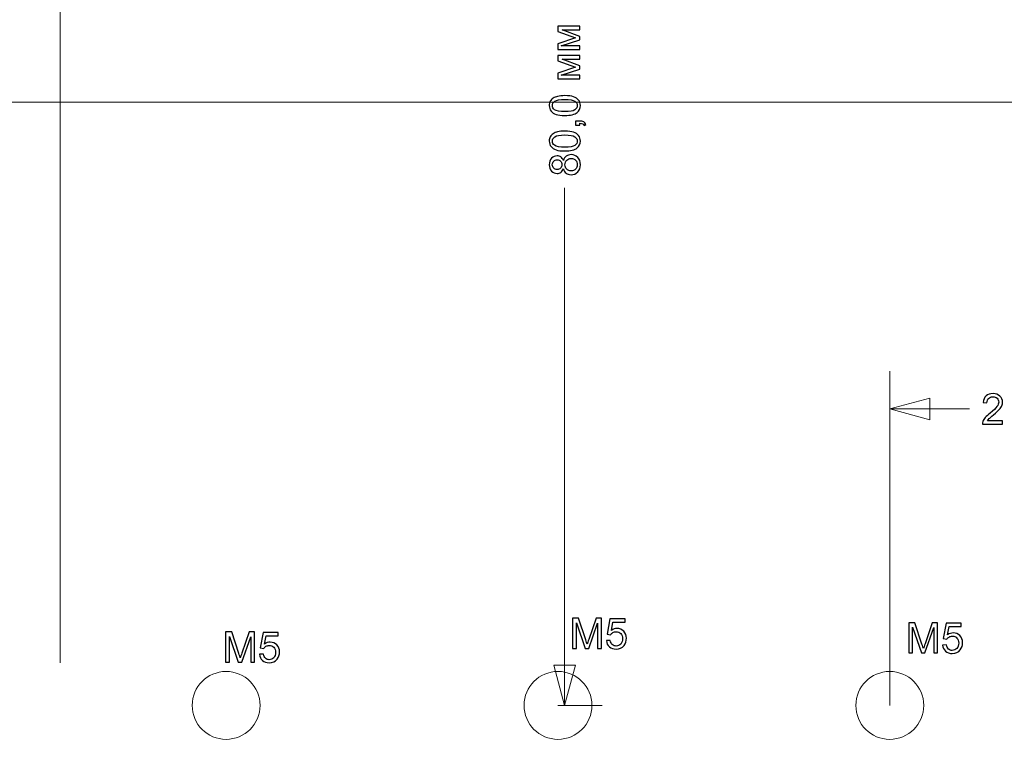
# Model space of a CAD drawing. Header units: centimetres. Extents: x -11.5 to 13.4, y -10.5 to 6.9.
# Tile 19 of 21: x -0.3 to 6.3, y -4.4 to 0.5. Entities that reach past the tile are written whole.
import ezdxf
from ezdxf.lldxf.tags import DXFTag

# ---------------------------------------------------------------- set-up
doc = ezdxf.new("R2010")
doc.units = ezdxf.units.CM
doc.header["$MEASUREMENT"] = 0
doc.layers.add('layer 1', color=7, linetype='Continuous')
tags = doc.linetypes.add('New Line1', pattern=[0.6, 0.1, -0.5]).pattern_tags.tags
tags[6:7] = [DXFTag(74, 4), DXFTag(75, 0), DXFTag(340, '0'), DXFTag(46, 1.0), DXFTag(50, 0.0), DXFTag(44, 0.0), DXFTag(45, 0.0)]
tags[4:5] = [DXFTag(74, 4), DXFTag(75, 0), DXFTag(340, '0'), DXFTag(46, 1.0), DXFTag(50, 0.0), DXFTag(44, 0.0), DXFTag(45, 0.0)]
tags = doc.linetypes.add('New Line2', pattern=[0.6, 0.1, -0.5]).pattern_tags.tags
tags[6:7] = [DXFTag(74, 4), DXFTag(75, 0), DXFTag(340, '0'), DXFTag(46, 1.0), DXFTag(50, 0.0), DXFTag(44, 0.0), DXFTag(45, 0.0)]
tags[4:5] = [DXFTag(74, 4), DXFTag(75, 0), DXFTag(340, '0'), DXFTag(46, 1.0), DXFTag(50, 0.0), DXFTag(44, 0.0), DXFTag(45, 0.0)]

msp = doc.modelspace()

# ---------------------------------------------------------------- linework, layer by layer
at = {"layer": 'layer 1', "color": 7, "lineweight": 20}
for points, knots in [([(-11.49975, 5.50014), (-11.49975, 5.50014), (11.49998, 5.50014), (11.49998, 5.50014), (11.49998, 5.50014), (11.49998, 5.50014), (11.49998, -5.49959), (11.49998, -5.49959), (11.49998, -5.49959), (11.49998, -5.49974), (11.49986, -5.49986), (11.4997, -5.49986), (11.4997, -5.49986), (11.4997, -5.49986), (-11.49975, -5.49986), (-11.49975, -5.49986), (-11.49975, -5.49986), (-11.49991, -5.49986), (-11.50002, -5.49974), (-11.50002, -5.49959), (-11.50002, -5.49959), (-11.50002, -5.49959), (-11.50002, 5.49987), (-11.50002, 5.49987), (-11.50002, 5.49987), (-11.50002, 5.50002), (-11.49991, 5.50014), (-11.49975, 5.50014)], [0, 0, 0, 0, 0.125, 0.125, 0.125, 0.125, 0.25, 0.25, 0.25, 0.25, 0.375, 0.375, 0.375, 0.375, 0.5, 0.5, 0.5, 0.5, 0.625, 0.625, 0.625, 0.625, 0.75, 0.75, 0.75, 0.75, 1, 1, 1, 1]), ([(1.32498, -3.99986), (1.32498, -4.12412), (1.22424, -4.22486), (1.09998, -4.22486), (1.09998, -4.22486), (0.97572, -4.22486), (0.87498, -4.12412), (0.87498, -3.99986), (0.87498, -3.99986), (0.87498, -3.8756), (0.97572, -3.77486), (1.09998, -3.77486), (1.09998, -3.77486), (1.22424, -3.77486), (1.32498, -3.8756), (1.32498, -3.99986)], [0, 0, 0, 0, 0.2, 0.2, 0.2, 0.2, 0.4, 0.4, 0.4, 0.4, 0.6, 0.6, 0.6, 0.6, 1, 1, 1, 1]), ([(3.52498, -3.99986), (3.52498, -4.12412), (3.42424, -4.22486), (3.29998, -4.22486), (3.29998, -4.22486), (3.17572, -4.22486), (3.07498, -4.12412), (3.07498, -3.99986), (3.07498, -3.99986), (3.07498, -3.8756), (3.17572, -3.77486), (3.29998, -3.77486), (3.29998, -3.77486), (3.42424, -3.77486), (3.52498, -3.8756), (3.52498, -3.99986)], [0, 0, 0, 0, 0.2, 0.2, 0.2, 0.2, 0.4, 0.4, 0.4, 0.4, 0.6, 0.6, 0.6, 0.6, 1, 1, 1, 1]), ([(5.72498, -3.99986), (5.72498, -4.12412), (5.62424, -4.22486), (5.49998, -4.22486), (5.49998, -4.22486), (5.37572, -4.22486), (5.27498, -4.12412), (5.27498, -3.99986), (5.27498, -3.99986), (5.27498, -3.8756), (5.37572, -3.77486), (5.49998, -3.77486), (5.49998, -3.77486), (5.62424, -3.77486), (5.72498, -3.8756), (5.72498, -3.99986)], [0, 0, 0, 0, 0.2, 0.2, 0.2, 0.2, 0.4, 0.4, 0.4, 0.4, 0.6, 0.6, 0.6, 0.6, 1, 1, 1, 1])]:
    msp.add_open_spline(points, degree=3, knots=knots, dxfattribs=at)
at = {"layer": 'layer 1', "color": 250, "linetype": 'New Line2', "lineweight": 20}
msp.add_open_spline([(-0.00002, -3.71637), (-0.00002, -3.71637), (-0.00002, 4.00014), (-0.00002, 4.00014)], degree=3, dxfattribs=at)
at = {"layer": 'layer 1', "color": 250}
for points, knots in [([(3.29891, 0.34892), (3.29891, 0.34892), (3.29891, 0.38712), (3.29891, 0.38712), (3.29891, 0.38712), (3.29891, 0.38712), (3.41612, 0.42583), (3.41612, 0.42583), (3.41612, 0.42583), (3.41612, 0.42583), (3.29891, 0.46868), (3.29891, 0.46868), (3.29891, 0.46868), (3.29891, 0.46868), (3.29891, 0.50414), (3.29891, 0.50414), (3.29891, 0.50414), (3.29891, 0.50414), (3.44538, 0.50414), (3.44538, 0.50414), (3.44538, 0.50414), (3.44538, 0.50414), (3.44538, 0.47931), (3.44538, 0.47931), (3.44538, 0.47931), (3.44538, 0.47931), (3.32746, 0.47931), (3.32746, 0.47931), (3.32746, 0.47931), (3.32746, 0.47931), (3.44538, 0.43618), (3.44538, 0.43618), (3.44538, 0.43618), (3.44538, 0.43618), (3.44538, 0.41397), (3.44538, 0.41397), (3.44538, 0.41397), (3.44538, 0.41397), (3.32181, 0.37319), (3.32181, 0.37319), (3.32181, 0.37319), (3.32181, 0.37319), (3.44538, 0.37319), (3.44538, 0.37319), (3.44538, 0.37319), (3.44538, 0.37319), (3.44538, 0.34892), (3.44538, 0.34892), (3.44538, 0.34892), (3.44538, 0.34892), (3.29891, 0.34892), (3.29891, 0.34892)], [0, 0, 0, 0, 0.0714286, 0.0714286, 0.0714286, 0.0714286, 0.1428571, 0.1428571, 0.1428571, 0.1428571, 0.2142857, 0.2142857, 0.2142857, 0.2142857, 0.2857143, 0.2857143, 0.2857143, 0.2857143, 0.3571429, 0.3571429, 0.3571429, 0.3571429, 0.4285714, 0.4285714, 0.4285714, 0.4285714, 0.5, 0.5, 0.5, 0.5, 0.5714286, 0.5714286, 0.5714286, 0.5714286, 0.6428571, 0.6428571, 0.6428571, 0.6428571, 0.7142857, 0.7142857, 0.7142857, 0.7142857, 0.7857143, 0.7857143, 0.7857143, 0.7857143, 0.8571429, 0.8571429, 0.8571429, 0.8571429, 1, 1, 1, 1]), ([(3.29891, 0.15489), (3.29891, 0.15489), (3.29891, 0.19309), (3.29891, 0.19309), (3.29891, 0.19309), (3.29891, 0.19309), (3.41612, 0.2318), (3.41612, 0.2318), (3.41612, 0.2318), (3.41612, 0.2318), (3.29891, 0.27465), (3.29891, 0.27465), (3.29891, 0.27465), (3.29891, 0.27465), (3.29891, 0.31011), (3.29891, 0.31011), (3.29891, 0.31011), (3.29891, 0.31011), (3.44538, 0.31011), (3.44538, 0.31011), (3.44538, 0.31011), (3.44538, 0.31011), (3.44538, 0.28528), (3.44538, 0.28528), (3.44538, 0.28528), (3.44538, 0.28528), (3.32746, 0.28528), (3.32746, 0.28528), (3.32746, 0.28528), (3.32746, 0.28528), (3.44538, 0.24215), (3.44538, 0.24215), (3.44538, 0.24215), (3.44538, 0.24215), (3.44538, 0.21994), (3.44538, 0.21994), (3.44538, 0.21994), (3.44538, 0.21994), (3.32181, 0.17916), (3.32181, 0.17916), (3.32181, 0.17916), (3.32181, 0.17916), (3.44538, 0.17916), (3.44538, 0.17916), (3.44538, 0.17916), (3.44538, 0.17916), (3.44538, 0.15489), (3.44538, 0.15489), (3.44538, 0.15489), (3.44538, 0.15489), (3.29891, 0.15489), (3.29891, 0.15489)], [0, 0, 0, 0, 0.0714286, 0.0714286, 0.0714286, 0.0714286, 0.1428571, 0.1428571, 0.1428571, 0.1428571, 0.2142857, 0.2142857, 0.2142857, 0.2142857, 0.2857143, 0.2857143, 0.2857143, 0.2857143, 0.3571429, 0.3571429, 0.3571429, 0.3571429, 0.4285714, 0.4285714, 0.4285714, 0.4285714, 0.5, 0.5, 0.5, 0.5, 0.5714286, 0.5714286, 0.5714286, 0.5714286, 0.6428571, 0.6428571, 0.6428571, 0.6428571, 0.7142857, 0.7142857, 0.7142857, 0.7142857, 0.7857143, 0.7857143, 0.7857143, 0.7857143, 0.8571429, 0.8571429, 0.8571429, 0.8571429, 1, 1, 1, 1]), ([(3.34566, -0.0881), (3.32181, -0.0881), (3.30253, -0.08565), (3.28795, -0.08076), (3.28795, -0.08076), (3.27332, -0.07582), (3.26208, -0.06853), (3.25422, -0.05884), (3.25422, -0.05884), (3.24637, -0.0492), (3.24246, -0.03701), (3.24246, -0.02234), (3.24246, -0.02234), (3.24246, -0.01152), (3.24463, -0.00202), (3.249, 0.00621), (3.249, 0.00621), (3.25338, 0.0144), (3.25968, 0.02117), (3.26791, 0.02644), (3.26791, 0.02644), (3.2761, 0.03171), (3.28611, 0.03584), (3.29792, 0.03886), (3.29792, 0.03886), (3.30973, 0.04191), (3.32567, 0.04342), (3.34566, 0.04342), (3.34566, 0.04342), (3.36937, 0.04342), (3.38856, 0.04097), (3.40314, 0.03613), (3.40314, 0.03613), (3.41777, 0.03128), (3.42901, 0.02399), (3.43691, 0.0143), (3.43691, 0.0143), (3.44482, 0.00466), (3.44877, -0.00757), (3.44877, -0.02234), (3.44877, -0.02234), (3.44877, -0.04177), (3.44185, -0.05705), (3.42798, -0.06815), (3.42798, -0.06815), (3.41104, -0.08146), (3.38362, -0.0881), (3.34566, -0.0881)], [0, 0, 0, 0, 0.0769231, 0.0769231, 0.0769231, 0.0769231, 0.1538462, 0.1538462, 0.1538462, 0.1538462, 0.2307692, 0.2307692, 0.2307692, 0.2307692, 0.3076923, 0.3076923, 0.3076923, 0.3076923, 0.3846154, 0.3846154, 0.3846154, 0.3846154, 0.4615385, 0.4615385, 0.4615385, 0.4615385, 0.5384615, 0.5384615, 0.5384615, 0.5384615, 0.6153846, 0.6153846, 0.6153846, 0.6153846, 0.6923077, 0.6923077, 0.6923077, 0.6923077, 0.7692308, 0.7692308, 0.7692308, 0.7692308, 0.8461538, 0.8461538, 0.8461538, 0.8461538, 1, 1, 1, 1]), ([(3.34576, -0.0627), (3.37901, -0.0627), (3.40112, -0.05884), (3.41203, -0.05108), (3.41203, -0.05108), (3.42299, -0.04332), (3.42845, -0.03372), (3.42845, -0.02234), (3.42845, -0.02234), (3.42845, -0.01096), (3.42294, -0.00136), (3.41198, 0.0064), (3.41198, 0.0064), (3.40098, 0.01416), (3.37892, 0.01802), (3.34576, 0.01802), (3.34576, 0.01802), (3.3125, 0.01802), (3.29039, 0.01416), (3.27948, 0.0064), (3.27948, 0.0064), (3.26852, -0.00131), (3.26307, -0.011), (3.26307, -0.02262), (3.26307, -0.02262), (3.26307, -0.034), (3.26791, -0.04313), (3.27755, -0.04995), (3.27755, -0.04995), (3.28983, -0.05846), (3.3126, -0.0627), (3.34576, -0.0627)], [0, 0, 0, 0, 0.1111111, 0.1111111, 0.1111111, 0.1111111, 0.2222222, 0.2222222, 0.2222222, 0.2222222, 0.3333333, 0.3333333, 0.3333333, 0.3333333, 0.4444444, 0.4444444, 0.4444444, 0.4444444, 0.5555556, 0.5555556, 0.5555556, 0.5555556, 0.6666667, 0.6666667, 0.6666667, 0.6666667, 0.7777778, 0.7777778, 0.7777778, 0.7777778, 1, 1, 1, 1]), ([(3.44538, -0.15324), (3.44538, -0.15324), (3.41716, -0.15324), (3.41716, -0.15324), (3.41716, -0.15324), (3.41716, -0.15324), (3.41716, -0.12502), (3.41716, -0.12502), (3.41716, -0.12502), (3.41716, -0.12502), (3.44538, -0.12502), (3.44538, -0.12502), (3.44538, -0.12502), (3.45578, -0.12502), (3.46419, -0.12685), (3.47059, -0.13057), (3.47059, -0.13057), (3.47699, -0.13424), (3.48197, -0.14012), (3.48546, -0.14816), (3.48546, -0.14816), (3.48546, -0.14816), (3.47473, -0.15494), (3.47473, -0.15494), (3.47473, -0.15494), (3.47243, -0.14967), (3.46904, -0.14581), (3.46462, -0.14336), (3.46462, -0.14336), (3.46015, -0.14087), (3.45375, -0.13946), (3.44538, -0.13918), (3.44538, -0.13918), (3.44538, -0.13918), (3.44538, -0.15324), (3.44538, -0.15324)], [0, 0, 0, 0, 0.1, 0.1, 0.1, 0.1, 0.2, 0.2, 0.2, 0.2, 0.3, 0.3, 0.3, 0.3, 0.4, 0.4, 0.4, 0.4, 0.5, 0.5, 0.5, 0.5, 0.6, 0.6, 0.6, 0.6, 0.7, 0.7, 0.7, 0.7, 0.8, 0.8, 0.8, 0.8, 1, 1, 1, 1]), ([(3.34566, -0.32347), (3.32181, -0.32347), (3.30253, -0.32102), (3.28795, -0.31613), (3.28795, -0.31613), (3.27332, -0.31119), (3.26208, -0.3039), (3.25422, -0.29421), (3.25422, -0.29421), (3.24637, -0.28457), (3.24246, -0.27238), (3.24246, -0.25771), (3.24246, -0.25771), (3.24246, -0.24689), (3.24463, -0.23739), (3.249, -0.22916), (3.249, -0.22916), (3.25338, -0.22097), (3.25968, -0.2142), (3.26791, -0.20893), (3.26791, -0.20893), (3.2761, -0.20366), (3.28611, -0.19953), (3.29792, -0.19651), (3.29792, -0.19651), (3.30973, -0.19346), (3.32567, -0.19195), (3.34566, -0.19195), (3.34566, -0.19195), (3.36937, -0.19195), (3.38856, -0.1944), (3.40314, -0.19924), (3.40314, -0.19924), (3.41777, -0.20409), (3.42901, -0.21138), (3.43691, -0.22107), (3.43691, -0.22107), (3.44482, -0.23071), (3.44877, -0.24294), (3.44877, -0.25771), (3.44877, -0.25771), (3.44877, -0.27714), (3.44185, -0.29242), (3.42798, -0.30352), (3.42798, -0.30352), (3.41104, -0.31683), (3.38362, -0.32347), (3.34566, -0.32347)], [0, 0, 0, 0, 0.0769231, 0.0769231, 0.0769231, 0.0769231, 0.1538462, 0.1538462, 0.1538462, 0.1538462, 0.2307692, 0.2307692, 0.2307692, 0.2307692, 0.3076923, 0.3076923, 0.3076923, 0.3076923, 0.3846154, 0.3846154, 0.3846154, 0.3846154, 0.4615385, 0.4615385, 0.4615385, 0.4615385, 0.5384615, 0.5384615, 0.5384615, 0.5384615, 0.6153846, 0.6153846, 0.6153846, 0.6153846, 0.6923077, 0.6923077, 0.6923077, 0.6923077, 0.7692308, 0.7692308, 0.7692308, 0.7692308, 0.8461538, 0.8461538, 0.8461538, 0.8461538, 1, 1, 1, 1]), ([(3.34576, -0.29807), (3.37901, -0.29807), (3.40112, -0.29421), (3.41203, -0.28645), (3.41203, -0.28645), (3.42299, -0.27869), (3.42845, -0.26909), (3.42845, -0.25771), (3.42845, -0.25771), (3.42845, -0.24633), (3.42294, -0.23673), (3.41198, -0.22897), (3.41198, -0.22897), (3.40098, -0.22121), (3.37892, -0.21735), (3.34576, -0.21735), (3.34576, -0.21735), (3.3125, -0.21735), (3.29039, -0.22121), (3.27948, -0.22897), (3.27948, -0.22897), (3.26852, -0.23668), (3.26307, -0.24637), (3.26307, -0.25799), (3.26307, -0.25799), (3.26307, -0.26937), (3.26791, -0.2785), (3.27755, -0.28532), (3.27755, -0.28532), (3.28983, -0.29383), (3.3126, -0.29807), (3.34576, -0.29807)], [0, 0, 0, 0, 0.1111111, 0.1111111, 0.1111111, 0.1111111, 0.2222222, 0.2222222, 0.2222222, 0.2222222, 0.3333333, 0.3333333, 0.3333333, 0.3333333, 0.4444444, 0.4444444, 0.4444444, 0.4444444, 0.5555556, 0.5555556, 0.5555556, 0.5555556, 0.6666667, 0.6666667, 0.6666667, 0.6666667, 0.7777778, 0.7777778, 0.7777778, 0.7777778, 1, 1, 1, 1]), ([(3.33583, -0.44219), (3.33207, -0.45249), (3.32666, -0.46011), (3.3197, -0.46509), (3.3197, -0.46509), (3.31269, -0.47003), (3.30432, -0.47252), (3.29458, -0.47252), (3.29458, -0.47252), (3.27986, -0.47252), (3.26753, -0.46726), (3.25752, -0.45672), (3.25752, -0.45672), (3.2475, -0.44614), (3.24246, -0.43212), (3.24246, -0.41458), (3.24246, -0.41458), (3.24246, -0.39698), (3.24759, -0.38278), (3.25784, -0.37205), (3.25784, -0.37205), (3.2681, -0.36133), (3.28056, -0.35597), (3.29529, -0.35597), (3.29529, -0.35597), (3.30465, -0.35597), (3.31283, -0.35841), (3.31975, -0.36331), (3.31975, -0.36331), (3.32671, -0.3682), (3.33207, -0.37563), (3.33583, -0.38565), (3.33583, -0.38565), (3.33988, -0.37328), (3.34637, -0.36392), (3.3554, -0.35747), (3.3554, -0.35747), (3.36438, -0.35103), (3.37511, -0.34778), (3.38762, -0.34778), (3.38762, -0.34778), (3.40488, -0.34778), (3.41937, -0.3539), (3.43113, -0.36608), (3.43113, -0.36608), (3.44289, -0.37831), (3.44877, -0.39435), (3.44877, -0.41425), (3.44877, -0.41425), (3.44877, -0.43414), (3.44289, -0.45018), (3.43108, -0.46241), (3.43108, -0.46241), (3.41927, -0.47459), (3.40455, -0.48071), (3.38691, -0.48071), (3.38691, -0.48071), (3.37379, -0.48071), (3.36278, -0.47737), (3.35394, -0.47069), (3.35394, -0.47069), (3.34505, -0.46401), (3.33903, -0.45451), (3.33583, -0.44219)], [0, 0, 0, 0, 0.0588235, 0.0588235, 0.0588235, 0.0588235, 0.1176471, 0.1176471, 0.1176471, 0.1176471, 0.1764706, 0.1764706, 0.1764706, 0.1764706, 0.2352941, 0.2352941, 0.2352941, 0.2352941, 0.2941176, 0.2941176, 0.2941176, 0.2941176, 0.3529412, 0.3529412, 0.3529412, 0.3529412, 0.4117647, 0.4117647, 0.4117647, 0.4117647, 0.4705882, 0.4705882, 0.4705882, 0.4705882, 0.5294118, 0.5294118, 0.5294118, 0.5294118, 0.5882353, 0.5882353, 0.5882353, 0.5882353, 0.6470588, 0.6470588, 0.6470588, 0.6470588, 0.7058824, 0.7058824, 0.7058824, 0.7058824, 0.7647059, 0.7647059, 0.7647059, 0.7647059, 0.8235294, 0.8235294, 0.8235294, 0.8235294, 0.8823529, 0.8823529, 0.8823529, 0.8823529, 1, 1, 1, 1]), ([(3.29369, -0.44712), (3.30328, -0.44712), (3.31109, -0.44407), (3.31716, -0.438), (3.31716, -0.438), (3.32323, -0.43188), (3.32628, -0.42389), (3.32628, -0.41396), (3.32628, -0.41396), (3.32628, -0.40432), (3.32327, -0.39651), (3.31725, -0.39045), (3.31725, -0.39045), (3.31123, -0.38438), (3.30385, -0.38137), (3.2951, -0.38137), (3.2951, -0.38137), (3.28597, -0.38137), (3.27831, -0.38447), (3.2721, -0.39073), (3.2721, -0.39073), (3.26589, -0.39694), (3.26278, -0.40479), (3.26278, -0.41425), (3.26278, -0.41425), (3.26278, -0.42379), (3.26584, -0.43165), (3.27191, -0.43786), (3.27191, -0.43786), (3.27798, -0.44402), (3.28522, -0.44712), (3.29369, -0.44712)], [0, 0, 0, 0, 0.1111111, 0.1111111, 0.1111111, 0.1111111, 0.2222222, 0.2222222, 0.2222222, 0.2222222, 0.3333333, 0.3333333, 0.3333333, 0.3333333, 0.4444444, 0.4444444, 0.4444444, 0.4444444, 0.5555556, 0.5555556, 0.5555556, 0.5555556, 0.6666667, 0.6666667, 0.6666667, 0.6666667, 0.7777778, 0.7777778, 0.7777778, 0.7777778, 1, 1, 1, 1]), ([(3.3871, -0.45531), (3.3942, -0.45531), (3.40102, -0.45366), (3.40766, -0.45037), (3.40766, -0.45037), (3.41424, -0.44708), (3.41937, -0.44209), (3.42299, -0.43541), (3.42299, -0.43541), (3.42661, -0.42878), (3.42845, -0.42163), (3.42845, -0.41406), (3.42845, -0.41406), (3.42845, -0.40211), (3.42464, -0.39233), (3.41702, -0.38466), (3.41702, -0.38466), (3.4094, -0.37699), (3.39971, -0.37318), (3.38795, -0.37318), (3.38795, -0.37318), (3.376, -0.37318), (3.36612, -0.37713), (3.35832, -0.38499), (3.35832, -0.38499), (3.35051, -0.39289), (3.3466, -0.40286), (3.3466, -0.41486), (3.3466, -0.41486), (3.3466, -0.42662), (3.35046, -0.43626), (3.35817, -0.44388), (3.35817, -0.44388), (3.36589, -0.4515), (3.37553, -0.45531), (3.3871, -0.45531)], [0, 0, 0, 0, 0.1, 0.1, 0.1, 0.1, 0.2, 0.2, 0.2, 0.2, 0.3, 0.3, 0.3, 0.3, 0.4, 0.4, 0.4, 0.4, 0.5, 0.5, 0.5, 0.5, 0.6, 0.6, 0.6, 0.6, 0.7, 0.7, 0.7, 0.7, 0.8, 0.8, 0.8, 0.8, 1, 1, 1, 1]), ([(6.24781, -2.11182), (6.24781, -2.11182), (6.24781, -2.13553), (6.24781, -2.13553), (6.24781, -2.13553), (6.24781, -2.13553), (6.11403, -2.13553), (6.11403, -2.13553), (6.11403, -2.13553), (6.11385, -2.12956), (6.11483, -2.12382), (6.11695, -2.11827), (6.11695, -2.11827), (6.12038, -2.10919), (6.12589, -2.10021), (6.13346, -2.09141), (6.13346, -2.09141), (6.14103, -2.08261), (6.15185, -2.07245), (6.16592, -2.06093), (6.16592, -2.06093), (6.18779, -2.04291), (6.20265, -2.02866), (6.21041, -2.01813), (6.21041, -2.01813), (6.21822, -2.00759), (6.22212, -1.99762), (6.22212, -1.98821), (6.22212, -1.98821), (6.22212, -1.97838), (6.2186, -1.9701), (6.21154, -1.96333), (6.21154, -1.96333), (6.20449, -1.9566), (6.19527, -1.95322), (6.18393, -1.95322), (6.18393, -1.95322), (6.17194, -1.95322), (6.16234, -1.95679), (6.15514, -1.96394), (6.15514, -1.96394), (6.14795, -1.97104), (6.14433, -1.98092), (6.14423, -1.99357), (6.14423, -1.99357), (6.14423, -1.99357), (6.11883, -1.99103), (6.11883, -1.99103), (6.11883, -1.99103), (6.12057, -1.97203), (6.12716, -1.95754), (6.13854, -1.94757), (6.13854, -1.94757), (6.14997, -1.9376), (6.16526, -1.93261), (6.1845, -1.93261), (6.1845, -1.93261), (6.20387, -1.93261), (6.21926, -1.93798), (6.23054, -1.94875), (6.23054, -1.94875), (6.24188, -1.95952), (6.24752, -1.97288), (6.24752, -1.98878), (6.24752, -1.98878), (6.24752, -1.99687), (6.24588, -2.00482), (6.24254, -2.01262), (6.24254, -2.01262), (6.23925, -2.02048), (6.23374, -2.02871), (6.22608, -2.03736), (6.22608, -2.03736), (6.21836, -2.04597), (6.20561, -2.05787), (6.18783, -2.07292), (6.18783, -2.07292), (6.17292, -2.08544), (6.16333, -2.0939), (6.1591, -2.09837), (6.1591, -2.09837), (6.15486, -2.10284), (6.15138, -2.10731), (6.14861, -2.11182), (6.14861, -2.11182), (6.14861, -2.11182), (6.24781, -2.11182), (6.24781, -2.11182)], [0, 0, 0, 0, 0.0434783, 0.0434783, 0.0434783, 0.0434783, 0.0869565, 0.0869565, 0.0869565, 0.0869565, 0.1304348, 0.1304348, 0.1304348, 0.1304348, 0.173913, 0.173913, 0.173913, 0.173913, 0.2173913, 0.2173913, 0.2173913, 0.2173913, 0.2608696, 0.2608696, 0.2608696, 0.2608696, 0.3043478, 0.3043478, 0.3043478, 0.3043478, 0.3478261, 0.3478261, 0.3478261, 0.3478261, 0.3913043, 0.3913043, 0.3913043, 0.3913043, 0.4347826, 0.4347826, 0.4347826, 0.4347826, 0.4782609, 0.4782609, 0.4782609, 0.4782609, 0.5217391, 0.5217391, 0.5217391, 0.5217391, 0.5652174, 0.5652174, 0.5652174, 0.5652174, 0.6086957, 0.6086957, 0.6086957, 0.6086957, 0.6521739, 0.6521739, 0.6521739, 0.6521739, 0.6956522, 0.6956522, 0.6956522, 0.6956522, 0.7391304, 0.7391304, 0.7391304, 0.7391304, 0.7826087, 0.7826087, 0.7826087, 0.7826087, 0.826087, 0.826087, 0.826087, 0.826087, 0.8695652, 0.8695652, 0.8695652, 0.8695652, 0.9130435, 0.9130435, 0.9130435, 0.9130435, 1, 1, 1, 1]), ([(3.39685, -3.62295), (3.39685, -3.62295), (3.39685, -3.42214), (3.39685, -3.42214), (3.39685, -3.42214), (3.39685, -3.42214), (3.43668, -3.42214), (3.43668, -3.42214), (3.43668, -3.42214), (3.43668, -3.42214), (3.48417, -3.56429), (3.48417, -3.56429), (3.48417, -3.56429), (3.48856, -3.57752), (3.49174, -3.58743), (3.49375, -3.59402), (3.49375, -3.59402), (3.49604, -3.58672), (3.49964, -3.57597), (3.5045, -3.56181), (3.5045, -3.56181), (3.5045, -3.56181), (3.55284, -3.42214), (3.55284, -3.42214), (3.55284, -3.42214), (3.55284, -3.42214), (3.58841, -3.42214), (3.58841, -3.42214), (3.58841, -3.42214), (3.58841, -3.42214), (3.58841, -3.62295), (3.58841, -3.62295), (3.58841, -3.62295), (3.58841, -3.62295), (3.56289, -3.62295), (3.56289, -3.62295), (3.56289, -3.62295), (3.56289, -3.62295), (3.56289, -3.45495), (3.56289, -3.45495), (3.56289, -3.45495), (3.56289, -3.45495), (3.50427, -3.62295), (3.50427, -3.62295), (3.50427, -3.62295), (3.50427, -3.62295), (3.48034, -3.62295), (3.48034, -3.62295), (3.48034, -3.62295), (3.48034, -3.62295), (3.42238, -3.45187), (3.42238, -3.45187), (3.42238, -3.45187), (3.42238, -3.45187), (3.42238, -3.62295), (3.42238, -3.62295), (3.42238, -3.62295), (3.42238, -3.62295), (3.39685, -3.62295), (3.39685, -3.62295)], [0, 0, 0, 0, 0.0625, 0.0625, 0.0625, 0.0625, 0.125, 0.125, 0.125, 0.125, 0.1875, 0.1875, 0.1875, 0.1875, 0.25, 0.25, 0.25, 0.25, 0.3125, 0.3125, 0.3125, 0.3125, 0.375, 0.375, 0.375, 0.375, 0.4375, 0.4375, 0.4375, 0.4375, 0.5, 0.5, 0.5, 0.5, 0.5625, 0.5625, 0.5625, 0.5625, 0.625, 0.625, 0.625, 0.625, 0.6875, 0.6875, 0.6875, 0.6875, 0.75, 0.75, 0.75, 0.75, 0.8125, 0.8125, 0.8125, 0.8125, 0.875, 0.875, 0.875, 0.875, 1, 1, 1, 1]), ([(3.62122, -3.57022), (3.62122, -3.57022), (3.64702, -3.56826), (3.64702, -3.56826), (3.64702, -3.56826), (3.64894, -3.58083), (3.65338, -3.59028), (3.6603, -3.59663), (3.6603, -3.59663), (3.66721, -3.60294), (3.67568, -3.60612), (3.68563, -3.60612), (3.68563, -3.60612), (3.69764, -3.60612), (3.70769, -3.60164), (3.71587, -3.59271), (3.71587, -3.59271), (3.72401, -3.58373), (3.72807, -3.57186), (3.72807, -3.55709), (3.72807, -3.55709), (3.72807, -3.54302), (3.72419, -3.53194), (3.71639, -3.52381), (3.71639, -3.52381), (3.70858, -3.51567), (3.69825, -3.51161), (3.6854, -3.51161), (3.6854, -3.51161), (3.6774, -3.51161), (3.67025, -3.51343), (3.6639, -3.51708), (3.6639, -3.51708), (3.65759, -3.52072), (3.65263, -3.52544), (3.64898, -3.53124), (3.64898, -3.53124), (3.64898, -3.53124), (3.62571, -3.52787), (3.62571, -3.52787), (3.62571, -3.52787), (3.62571, -3.52787), (3.64506, -3.42466), (3.64506, -3.42466), (3.64506, -3.42466), (3.64506, -3.42466), (3.74462, -3.42466), (3.74462, -3.42466), (3.74462, -3.42466), (3.74462, -3.42466), (3.74462, -3.44822), (3.74462, -3.44822), (3.74462, -3.44822), (3.74462, -3.44822), (3.66474, -3.44822), (3.66474, -3.44822), (3.66474, -3.44822), (3.66474, -3.44822), (3.65403, -3.5024), (3.65403, -3.5024), (3.65403, -3.5024), (3.66605, -3.49394), (3.67867, -3.48973), (3.69185, -3.48973), (3.69185, -3.48973), (3.70933, -3.48973), (3.7241, -3.49581), (3.73611, -3.50796), (3.73611, -3.50796), (3.74813, -3.52011), (3.75416, -3.53573), (3.75416, -3.5548), (3.75416, -3.5548), (3.75416, -3.57298), (3.74888, -3.58869), (3.73831, -3.60192), (3.73831, -3.60192), (3.72546, -3.61818), (3.70788, -3.62632), (3.68563, -3.62632), (3.68563, -3.62632), (3.6674, -3.62632), (3.65254, -3.62117), (3.64099, -3.61094), (3.64099, -3.61094), (3.62945, -3.6007), (3.62286, -3.58714), (3.62122, -3.57022)], [0, 0, 0, 0, 0.0434783, 0.0434783, 0.0434783, 0.0434783, 0.0869565, 0.0869565, 0.0869565, 0.0869565, 0.1304348, 0.1304348, 0.1304348, 0.1304348, 0.173913, 0.173913, 0.173913, 0.173913, 0.2173913, 0.2173913, 0.2173913, 0.2173913, 0.2608696, 0.2608696, 0.2608696, 0.2608696, 0.3043478, 0.3043478, 0.3043478, 0.3043478, 0.3478261, 0.3478261, 0.3478261, 0.3478261, 0.3913043, 0.3913043, 0.3913043, 0.3913043, 0.4347826, 0.4347826, 0.4347826, 0.4347826, 0.4782609, 0.4782609, 0.4782609, 0.4782609, 0.5217391, 0.5217391, 0.5217391, 0.5217391, 0.5652174, 0.5652174, 0.5652174, 0.5652174, 0.6086957, 0.6086957, 0.6086957, 0.6086957, 0.6521739, 0.6521739, 0.6521739, 0.6521739, 0.6956522, 0.6956522, 0.6956522, 0.6956522, 0.7391304, 0.7391304, 0.7391304, 0.7391304, 0.7826087, 0.7826087, 0.7826087, 0.7826087, 0.826087, 0.826087, 0.826087, 0.826087, 0.8695652, 0.8695652, 0.8695652, 0.8695652, 0.9130435, 0.9130435, 0.9130435, 0.9130435, 1, 1, 1, 1]), ([(5.6259, -3.65214), (5.6259, -3.65214), (5.6259, -3.45133), (5.6259, -3.45133), (5.6259, -3.45133), (5.6259, -3.45133), (5.66573, -3.45133), (5.66573, -3.45133), (5.66573, -3.45133), (5.66573, -3.45133), (5.71322, -3.59348), (5.71322, -3.59348), (5.71322, -3.59348), (5.71761, -3.60671), (5.72079, -3.61662), (5.7228, -3.62321), (5.7228, -3.62321), (5.72509, -3.61591), (5.72869, -3.60516), (5.73355, -3.591), (5.73355, -3.591), (5.73355, -3.591), (5.78189, -3.45133), (5.78189, -3.45133), (5.78189, -3.45133), (5.78189, -3.45133), (5.81746, -3.45133), (5.81746, -3.45133), (5.81746, -3.45133), (5.81746, -3.45133), (5.81746, -3.65214), (5.81746, -3.65214), (5.81746, -3.65214), (5.81746, -3.65214), (5.79194, -3.65214), (5.79194, -3.65214), (5.79194, -3.65214), (5.79194, -3.65214), (5.79194, -3.48414), (5.79194, -3.48414), (5.79194, -3.48414), (5.79194, -3.48414), (5.73332, -3.65214), (5.73332, -3.65214), (5.73332, -3.65214), (5.73332, -3.65214), (5.70939, -3.65214), (5.70939, -3.65214), (5.70939, -3.65214), (5.70939, -3.65214), (5.65143, -3.48106), (5.65143, -3.48106), (5.65143, -3.48106), (5.65143, -3.48106), (5.65143, -3.65214), (5.65143, -3.65214), (5.65143, -3.65214), (5.65143, -3.65214), (5.6259, -3.65214), (5.6259, -3.65214)], [0, 0, 0, 0, 0.0625, 0.0625, 0.0625, 0.0625, 0.125, 0.125, 0.125, 0.125, 0.1875, 0.1875, 0.1875, 0.1875, 0.25, 0.25, 0.25, 0.25, 0.3125, 0.3125, 0.3125, 0.3125, 0.375, 0.375, 0.375, 0.375, 0.4375, 0.4375, 0.4375, 0.4375, 0.5, 0.5, 0.5, 0.5, 0.5625, 0.5625, 0.5625, 0.5625, 0.625, 0.625, 0.625, 0.625, 0.6875, 0.6875, 0.6875, 0.6875, 0.75, 0.75, 0.75, 0.75, 0.8125, 0.8125, 0.8125, 0.8125, 0.875, 0.875, 0.875, 0.875, 1, 1, 1, 1]), ([(5.85027, -3.59941), (5.85027, -3.59941), (5.87607, -3.59745), (5.87607, -3.59745), (5.87607, -3.59745), (5.87799, -3.61002), (5.88243, -3.61947), (5.88935, -3.62582), (5.88935, -3.62582), (5.89626, -3.63213), (5.90473, -3.63531), (5.91468, -3.63531), (5.91468, -3.63531), (5.92669, -3.63531), (5.93674, -3.63083), (5.94492, -3.6219), (5.94492, -3.6219), (5.95306, -3.61292), (5.95712, -3.60105), (5.95712, -3.58628), (5.95712, -3.58628), (5.95712, -3.57221), (5.95324, -3.56113), (5.94544, -3.553), (5.94544, -3.553), (5.93763, -3.54486), (5.9273, -3.5408), (5.91445, -3.5408), (5.91445, -3.5408), (5.90645, -3.5408), (5.8993, -3.54262), (5.89295, -3.54627), (5.89295, -3.54627), (5.88664, -3.54991), (5.88168, -3.55463), (5.87803, -3.56043), (5.87803, -3.56043), (5.87803, -3.56043), (5.85476, -3.55706), (5.85476, -3.55706), (5.85476, -3.55706), (5.85476, -3.55706), (5.87411, -3.45385), (5.87411, -3.45385), (5.87411, -3.45385), (5.87411, -3.45385), (5.97367, -3.45385), (5.97367, -3.45385), (5.97367, -3.45385), (5.97367, -3.45385), (5.97367, -3.47741), (5.97367, -3.47741), (5.97367, -3.47741), (5.97367, -3.47741), (5.89379, -3.47741), (5.89379, -3.47741), (5.89379, -3.47741), (5.89379, -3.47741), (5.88308, -3.53159), (5.88308, -3.53159), (5.88308, -3.53159), (5.8951, -3.52313), (5.90772, -3.51892), (5.9209, -3.51892), (5.9209, -3.51892), (5.93838, -3.51892), (5.95315, -3.525), (5.96516, -3.53715), (5.96516, -3.53715), (5.97718, -3.5493), (5.98321, -3.56492), (5.98321, -3.58399), (5.98321, -3.58399), (5.98321, -3.60217), (5.97793, -3.61788), (5.96736, -3.63111), (5.96736, -3.63111), (5.95451, -3.64737), (5.93693, -3.65551), (5.91468, -3.65551), (5.91468, -3.65551), (5.89645, -3.65551), (5.88159, -3.65036), (5.87004, -3.64013), (5.87004, -3.64013), (5.8585, -3.62989), (5.85191, -3.61633), (5.85027, -3.59941)], [0, 0, 0, 0, 0.0434783, 0.0434783, 0.0434783, 0.0434783, 0.0869565, 0.0869565, 0.0869565, 0.0869565, 0.1304348, 0.1304348, 0.1304348, 0.1304348, 0.173913, 0.173913, 0.173913, 0.173913, 0.2173913, 0.2173913, 0.2173913, 0.2173913, 0.2608696, 0.2608696, 0.2608696, 0.2608696, 0.3043478, 0.3043478, 0.3043478, 0.3043478, 0.3478261, 0.3478261, 0.3478261, 0.3478261, 0.3913043, 0.3913043, 0.3913043, 0.3913043, 0.4347826, 0.4347826, 0.4347826, 0.4347826, 0.4782609, 0.4782609, 0.4782609, 0.4782609, 0.5217391, 0.5217391, 0.5217391, 0.5217391, 0.5652174, 0.5652174, 0.5652174, 0.5652174, 0.6086957, 0.6086957, 0.6086957, 0.6086957, 0.6521739, 0.6521739, 0.6521739, 0.6521739, 0.6956522, 0.6956522, 0.6956522, 0.6956522, 0.7391304, 0.7391304, 0.7391304, 0.7391304, 0.7826087, 0.7826087, 0.7826087, 0.7826087, 0.826087, 0.826087, 0.826087, 0.826087, 0.8695652, 0.8695652, 0.8695652, 0.8695652, 0.9130435, 0.9130435, 0.9130435, 0.9130435, 1, 1, 1, 1]), ([(1.09706, -3.71366), (1.09706, -3.71366), (1.09706, -3.51285), (1.09706, -3.51285), (1.09706, -3.51285), (1.09706, -3.51285), (1.13689, -3.51285), (1.13689, -3.51285), (1.13689, -3.51285), (1.13689, -3.51285), (1.18438, -3.655), (1.18438, -3.655), (1.18438, -3.655), (1.18877, -3.66823), (1.19195, -3.67814), (1.19396, -3.68473), (1.19396, -3.68473), (1.19625, -3.67743), (1.19985, -3.66668), (1.20471, -3.65252), (1.20471, -3.65252), (1.20471, -3.65252), (1.25305, -3.51285), (1.25305, -3.51285), (1.25305, -3.51285), (1.25305, -3.51285), (1.28862, -3.51285), (1.28862, -3.51285), (1.28862, -3.51285), (1.28862, -3.51285), (1.28862, -3.71366), (1.28862, -3.71366), (1.28862, -3.71366), (1.28862, -3.71366), (1.2631, -3.71366), (1.2631, -3.71366), (1.2631, -3.71366), (1.2631, -3.71366), (1.2631, -3.54566), (1.2631, -3.54566), (1.2631, -3.54566), (1.2631, -3.54566), (1.20448, -3.71366), (1.20448, -3.71366), (1.20448, -3.71366), (1.20448, -3.71366), (1.18055, -3.71366), (1.18055, -3.71366), (1.18055, -3.71366), (1.18055, -3.71366), (1.12259, -3.54258), (1.12259, -3.54258), (1.12259, -3.54258), (1.12259, -3.54258), (1.12259, -3.71366), (1.12259, -3.71366), (1.12259, -3.71366), (1.12259, -3.71366), (1.09706, -3.71366), (1.09706, -3.71366)], [0, 0, 0, 0, 0.0625, 0.0625, 0.0625, 0.0625, 0.125, 0.125, 0.125, 0.125, 0.1875, 0.1875, 0.1875, 0.1875, 0.25, 0.25, 0.25, 0.25, 0.3125, 0.3125, 0.3125, 0.3125, 0.375, 0.375, 0.375, 0.375, 0.4375, 0.4375, 0.4375, 0.4375, 0.5, 0.5, 0.5, 0.5, 0.5625, 0.5625, 0.5625, 0.5625, 0.625, 0.625, 0.625, 0.625, 0.6875, 0.6875, 0.6875, 0.6875, 0.75, 0.75, 0.75, 0.75, 0.8125, 0.8125, 0.8125, 0.8125, 0.875, 0.875, 0.875, 0.875, 1, 1, 1, 1]), ([(1.32143, -3.66093), (1.32143, -3.66093), (1.34723, -3.65897), (1.34723, -3.65897), (1.34723, -3.65897), (1.34915, -3.67154), (1.35359, -3.68099), (1.36051, -3.68734), (1.36051, -3.68734), (1.36742, -3.69365), (1.37589, -3.69683), (1.38584, -3.69683), (1.38584, -3.69683), (1.39785, -3.69683), (1.4079, -3.69235), (1.41608, -3.68342), (1.41608, -3.68342), (1.42422, -3.67444), (1.42828, -3.66257), (1.42828, -3.6478), (1.42828, -3.6478), (1.42828, -3.63373), (1.4244, -3.62265), (1.4166, -3.61452), (1.4166, -3.61452), (1.40879, -3.60638), (1.39846, -3.60232), (1.38561, -3.60232), (1.38561, -3.60232), (1.37761, -3.60232), (1.37046, -3.60414), (1.36411, -3.60779), (1.36411, -3.60779), (1.3578, -3.61143), (1.35284, -3.61615), (1.34919, -3.62195), (1.34919, -3.62195), (1.34919, -3.62195), (1.32592, -3.61858), (1.32592, -3.61858), (1.32592, -3.61858), (1.32592, -3.61858), (1.34527, -3.51537), (1.34527, -3.51537), (1.34527, -3.51537), (1.34527, -3.51537), (1.44483, -3.51537), (1.44483, -3.51537), (1.44483, -3.51537), (1.44483, -3.51537), (1.44483, -3.53893), (1.44483, -3.53893), (1.44483, -3.53893), (1.44483, -3.53893), (1.36495, -3.53893), (1.36495, -3.53893), (1.36495, -3.53893), (1.36495, -3.53893), (1.35424, -3.59311), (1.35424, -3.59311), (1.35424, -3.59311), (1.36626, -3.58465), (1.37888, -3.58044), (1.39206, -3.58044), (1.39206, -3.58044), (1.40954, -3.58044), (1.42431, -3.58652), (1.43632, -3.59867), (1.43632, -3.59867), (1.44834, -3.61082), (1.45437, -3.62644), (1.45437, -3.64551), (1.45437, -3.64551), (1.45437, -3.66369), (1.44909, -3.6794), (1.43852, -3.69263), (1.43852, -3.69263), (1.42567, -3.70889), (1.40809, -3.71703), (1.38584, -3.71703), (1.38584, -3.71703), (1.36761, -3.71703), (1.35275, -3.71188), (1.3412, -3.70165), (1.3412, -3.70165), (1.32966, -3.69141), (1.32307, -3.67785), (1.32143, -3.66093)], [0, 0, 0, 0, 0.0434783, 0.0434783, 0.0434783, 0.0434783, 0.0869565, 0.0869565, 0.0869565, 0.0869565, 0.1304348, 0.1304348, 0.1304348, 0.1304348, 0.173913, 0.173913, 0.173913, 0.173913, 0.2173913, 0.2173913, 0.2173913, 0.2173913, 0.2608696, 0.2608696, 0.2608696, 0.2608696, 0.3043478, 0.3043478, 0.3043478, 0.3043478, 0.3478261, 0.3478261, 0.3478261, 0.3478261, 0.3913043, 0.3913043, 0.3913043, 0.3913043, 0.4347826, 0.4347826, 0.4347826, 0.4347826, 0.4782609, 0.4782609, 0.4782609, 0.4782609, 0.5217391, 0.5217391, 0.5217391, 0.5217391, 0.5652174, 0.5652174, 0.5652174, 0.5652174, 0.6086957, 0.6086957, 0.6086957, 0.6086957, 0.6521739, 0.6521739, 0.6521739, 0.6521739, 0.6956522, 0.6956522, 0.6956522, 0.6956522, 0.7391304, 0.7391304, 0.7391304, 0.7391304, 0.7826087, 0.7826087, 0.7826087, 0.7826087, 0.826087, 0.826087, 0.826087, 0.826087, 0.8695652, 0.8695652, 0.8695652, 0.8695652, 0.9130435, 0.9130435, 0.9130435, 0.9130435, 1, 1, 1, 1])]:
    msp.add_open_spline(points, degree=3, knots=knots, dxfattribs=at)
at = {"layer": 'layer 1', "color": 250, "linetype": 'New Line1', "lineweight": 20}
msp.add_open_spline([(-11.17733, 0.00014), (-11.17733, 0.00014), (11.26823, 0.00014), (11.26823, 0.00014)], degree=3, dxfattribs=at)
at = {"layer": 'layer 1', "color": 155, "lineweight": 20}
for points in [[(3.34392, -3.99986), (3.34392, -3.99986), (3.34392, -0.56679), (3.34392, -0.56679)], [(5.49998, -3.99986), (5.49998, -3.99986), (5.49998, -1.78407), (5.49998, -1.78407)], [(6.02792, -2.03407), (6.02792, -2.03407), (5.49998, -2.03407), (5.49998, -2.03407)], [(3.29998, -3.99986), (3.29998, -3.99986), (3.59392, -3.99986), (3.59392, -3.99986)]]:
    msp.add_open_spline(points, degree=3, dxfattribs=at)
for points in [[(5.76663, -1.96262), (5.76663, -1.96262), (5.49998, -2.03407), (5.49998, -2.03407), (5.49998, -2.03407), (5.49998, -2.03407), (5.76663, -2.10551), (5.76663, -2.10551), (5.76663, -2.10551), (5.76663, -2.10551), (5.76663, -1.96262), (5.76663, -1.96262)], [(3.41536, -3.7332), (3.41536, -3.7332), (3.34392, -3.99986), (3.34392, -3.99986), (3.34392, -3.99986), (3.34392, -3.99986), (3.27247, -3.7332), (3.27247, -3.7332), (3.27247, -3.7332), (3.27247, -3.7332), (3.41536, -3.7332), (3.41536, -3.7332)]]:
    msp.add_open_spline(points, degree=3, knots=[0, 0, 0, 0, 0.25, 0.25, 0.25, 0.25, 0.5, 0.5, 0.5, 0.5, 1, 1, 1, 1], dxfattribs=at)

doc.saveas('drawing.dxf')
